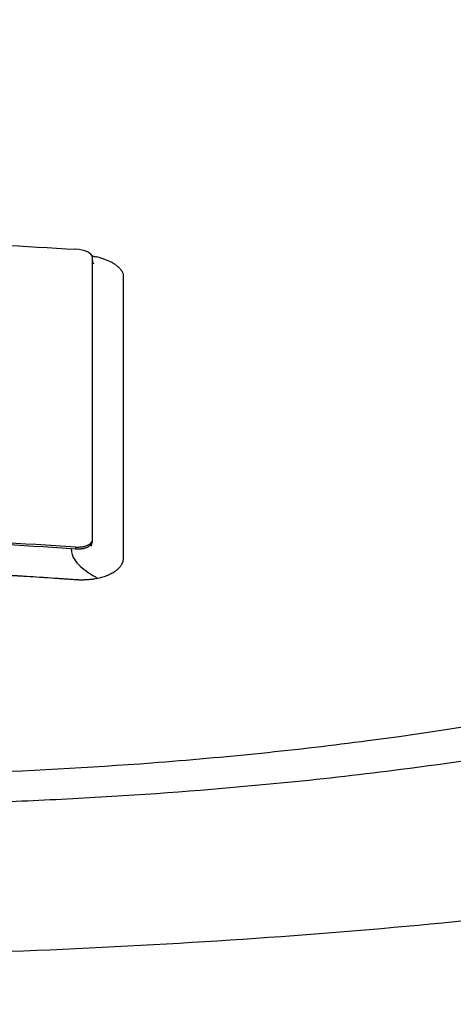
# Model space of a CAD drawing. Header units: millimetres. Extents: x 0 to 4378, y 0 to 2397.
# Tile 225 of 256: x 759 to 767, y 2207 to 2225. Entities that reach past the tile are written whole.
import ezdxf

# ---------------------------------------------------------------- set-up
doc = ezdxf.new("R2010")
doc.units = ezdxf.units.MM
doc.header["$LTSCALE"] = 0.2

# ---------------------------------------------------------------- blocks, each defined once
blk = doc.blocks.new('A$Ce3085cef')
for p, q in [((5.858, 44.535), (5.858, 39.37)), ((5.558, 39.226), (5.476, 39.232)), ((5.558, 39.226), (5.558, 39.26))]:
    blk.add_line(p, q)
for radius, start, end in [(86.413, 313.06048, 226.93952), (59, 311.98884, 228.01116), (57.092, 313.6982, 226.3018)]:
    blk.add_arc((0, 0), radius, start, end)
for centre, major_axis, ratio, start_param, end_param in [((5.558, 44.554), (0.3, -0.023), 0.395366, 0.029809, 1.600602), ((5.501, 44.224), (0.923, -0.045), 0.403146, 0.572465, 1.103519)]:
    blk.add_ellipse(centre, major_axis=major_axis, ratio=ratio, start_param=start_param, end_param=end_param)
for points, knots in [([(20.58, 48.524), (21.131, 48.348), (21.657, 48.164), (22.649, 47.783), (23.117, 47.586), (24.432, 46.979), (25.19, 46.551), (26.236, 45.814), (26.596, 45.511), (27.889, 44.186), (28.202, 43.121), (27.745, 41.768), (27.615, 41.505), (27.265, 40.97), (27.041, 40.699), (26.643, 40.301), (26.501, 40.17), (26.044, 39.782), (25.698, 39.529), (24.925, 39.032), (24.497, 38.788), (23.571, 38.319), (23.075, 38.094), (22.276, 37.767), (22.004, 37.661), (21.587, 37.507), (21.448, 37.456), (21.161, 37.355), (21.016, 37.305), (20.293, 37.063), (19.695, 36.88), (18.511, 36.552), (17.941, 36.406), (16.321, 36.026), (15.231, 35.808), (13.243, 35.469), (12.365, 35.338), (10.79, 35.135), (10.103, 35.057), (8.364, 34.883), (7.298, 34.798), (5.674, 34.699), (5.129, 34.671), (4.034, 34.624), (3.485, 34.605), (2.932, 34.591)], [0.00002, 0.00002, 0.00002, 0.00002, 0.243777, 0.243777, 0.48798, 0.48798, 0.976777, 0.976777, 1.303038, 1.303038, 2.382704, 2.382704, 2.644531, 2.644531, 2.920325, 2.920325, 3.055737, 3.055737, 3.32651, 3.32651, 3.599271, 3.599271, 3.868476, 3.868476, 4.001861, 4.001861, 4.068427, 4.068427, 4.135561, 4.135561, 4.396184, 4.396184, 4.623382, 4.623382, 5.021949, 5.021949, 5.320939, 5.320939, 5.545577, 5.545577, 5.882871, 5.882871, 6.051321, 6.051321, 6.219809, 6.219809, 6.219809, 6.219809]), ([(-0.009, 35.094), (1.174, 35.094), (2.368, 35.115), (4.662, 35.198), (5.807, 35.26), (8.276, 35.448), (9.59, 35.582), (13.918, 36.149), (16.695, 36.728), (21.438, 38.196), (23.343, 39.077), (24.975, 40.292), (25.264, 40.541), (25.637, 40.919), (25.753, 41.047), (26.275, 41.689), (26.531, 42.216), (26.716, 43.276), (26.642, 43.801), (26.034, 45.064), (25.327, 45.788), (22.924, 47.38), (21.314, 48.008), (20.251, 48.383)], [-3.158699, -3.158699, -3.158699, -3.158699, -2.982715, -2.982715, -2.805909, -2.805909, -2.595859, -2.595859, -2.0912, -2.0912, -1.576632, -1.576632, -1.447883, -1.447883, -1.383034, -1.383034, -1.125315, -1.125315, -0.864642, -0.864642, -0.492049, -0.492049, -0.000019, -0.000019, -0.000019, -0.000019]), ([(-5.564, 44.673), (-3.714, 44.79), (-1.863, 44.85), (1.85, 44.85), (3.705, 44.791), (5.558, 44.673)], [0, 0, 0, 0, 0.4995825, 0.4995825, 0.9999999, 0.9999999, 0.9999999, 0.9999999]), ([(5.854, 44.554), (5.858, 44.553), (5.861, 44.552), (5.884, 44.547), (5.903, 44.543), (5.926, 44.537), (5.929, 44.536), (5.933, 44.535)], [0.701205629, 0.701205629, 0.701205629, 0.701205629, 0.701472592, 0.701472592, 0.702836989, 0.702836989, 0.703125, 0.703125, 0.703125, 0.703125]), ([(5.858, 44.493), (5.858, 44.491), (5.858, 44.492), (5.858, 44.489), (5.858, 44.487), (5.858, 44.484), (5.858, 44.482), (5.859, 44.468), (5.86, 44.461), (5.867, 44.432), (5.873, 44.421), (5.881, 44.411), (5.883, 44.409), (5.883, 44.409)], [0, 0, 0, 0, 0.00080001, 0.00080001, 0.0032034, 0.0032034, 0.00907869, 0.00907869, 0.01446922, 0.01446922, 0.029201, 0.029201, 0.03897565, 0.03897565, 0.03897565, 0.03897565]), ([(6.287, 44.387), (6.296, 44.381), (6.304, 44.375), (6.312, 44.368), (6.32, 44.362), (6.328, 44.355), (6.336, 44.349), (6.35, 44.335), (6.363, 44.322), (6.374, 44.308), (6.382, 44.298), (6.389, 44.288), (6.395, 44.279), (6.401, 44.269), (6.406, 44.259), (6.41, 44.249), (6.413, 44.241), (6.415, 44.233), (6.417, 44.226), (6.42, 44.215), (6.421, 44.204), (6.421, 44.193), (6.421, 44.191), (6.421, 44.188), (6.421, 44.186), (6.421, 44.177), (6.421, 44.169), (6.421, 44.161), (6.421, 44.159), (6.421, 44.156), (6.421, 44.154), (6.421, 44.152), (6.421, 44.15), (6.421, 44.147), (6.422, 44.126), (6.421, 44.104), (6.421, 44.082), (6.421, 44.066), (6.421, 44.049), (6.421, 44.032), (6.421, 44.004), (6.421, 43.978), (6.421, 43.952), (6.421, 43.947), (6.421, 43.941), (6.421, 43.936), (6.421, 43.91), (6.421, 43.884), (6.421, 43.858), (6.421, 43.853), (6.421, 43.847), (6.421, 43.842), (6.421, 43.825), (6.421, 43.809), (6.421, 43.791)], [0.71415673, 0.71415673, 0.71415673, 0.71415673, 0.71531044, 0.71531044, 0.71531044, 0.7164591, 0.7164591, 0.7164591, 0.71875, 0.71875, 0.71875, 0.72042182, 0.72042182, 0.72042182, 0.72211417, 0.72211417, 0.72211417, 0.72340425, 0.72340425, 0.72340425, 0.72524491, 0.72524491, 0.72524491, 0.72567726, 0.72567726, 0.72567726, 0.72708246, 0.72708246, 0.72708246, 0.72744673, 0.72744673, 0.72744673, 0.72785169, 0.72785169, 0.72785169, 0.73155671, 0.73155671, 0.73155671, 0.734375, 0.734375, 0.734375, 0.73886354, 0.73886354, 0.73886354, 0.73979676, 0.73979676, 0.73979676, 0.74429333, 0.74429333, 0.74429333, 0.74519722, 0.74519722, 0.74519722, 0.74793659, 0.74793659, 0.74793659, 0.74793659]), ([(6.421, 43.791), (6.421, 43.778), (6.421, 43.765), (6.421, 43.751), (6.421, 43.563), (6.421, 43.377), (6.421, 43.191), (6.421, 42.981), (6.421, 42.773), (6.421, 42.567), (6.421, 42.546), (6.421, 42.526), (6.421, 42.505), (6.421, 42.307), (6.421, 42.112), (6.421, 41.92), (6.421, 41.913), (6.421, 41.907), (6.421, 41.901), (6.421, 41.809), (6.421, 41.718), (6.421, 41.628), (6.421, 41.62), (6.421, 41.613), (6.421, 41.605), (6.421, 41.509), (6.421, 41.433), (6.421, 41.321), (6.421, 41.319), (6.421, 41.317), (6.421, 41.315), (6.421, 41.296), (6.421, 41.277), (6.421, 41.258), (6.421, 41.046), (6.421, 40.838), (6.421, 40.635), (6.421, 40.521), (6.421, 40.415), (6.421, 40.307), (6.421, 40.204), (6.421, 40.099), (6.421, 39.983), (6.421, 39.802), (6.421, 39.629), (6.421, 39.454), (6.421, 39.399), (6.421, 39.343), (6.421, 39.287), (6.421, 39.27), (6.421, 39.253), (6.421, 39.236), (6.421, 39.2), (6.421, 39.163), (6.421, 39.127), (6.421, 39.108), (6.42, 39.09), (6.421, 39.072), (6.421, 39.053), (6.419, 39.035), (6.415, 39.017), (6.411, 38.994), (6.402, 38.972), (6.391, 38.951), (6.388, 38.946), (6.386, 38.941), (6.383, 38.936), (6.378, 38.928), (6.373, 38.92), (6.367, 38.913), (6.355, 38.896), (6.341, 38.88), (6.325, 38.865), (6.309, 38.85), (6.291, 38.835), (6.272, 38.821), (6.25, 38.806), (6.226, 38.791), (6.2, 38.778), (6.179, 38.767), (6.157, 38.757), (6.134, 38.747), (6.108, 38.737), (6.08, 38.727), (6.051, 38.718), (6.022, 38.71), (5.992, 38.702), (5.961, 38.695)], [0.7479366, 0.7479366, 0.7479366, 0.7479366, 0.75, 0.75, 0.75, 0.7778267, 0.7778267, 0.7778267, 0.8093257, 0.8093257, 0.8093257, 0.8125, 0.8125, 0.8125, 0.8427642, 0.8427642, 0.8427642, 0.84375, 0.84375, 0.84375, 0.8581849, 0.8581849, 0.8581849, 0.859375, 0.859375, 0.859375, 0.8746955, 0.8746955, 0.8746955, 0.875, 0.875, 0.875, 0.8775605, 0.8775605, 0.8775605, 0.90625, 0.90625, 0.90625, 0.9222304, 0.9222304, 0.9222304, 0.9375, 0.9375, 0.9375, 0.9612141, 0.9612141, 0.9612141, 0.96875, 0.96875, 0.96875, 0.9710053, 0.9710053, 0.9710053, 0.9758787, 0.9758787, 0.9758787, 0.9783012, 0.9783012, 0.9783012, 0.9807089, 0.9807089, 0.9807089, 0.9837027, 0.9837027, 0.9837027, 0.984375, 0.984375, 0.984375, 0.9854706, 0.9854706, 0.9854706, 0.987866, 0.987866, 0.987866, 0.9902844, 0.9902844, 0.9902844, 0.9929842, 0.9929842, 0.9929842, 0.9951532, 0.9951532, 0.9951532, 0.9975841, 0.9975841, 0.9975841, 1, 1, 1, 1]), ([(31.28, 40.753), (31.926, 40.065), (32.244, 39.27), (31.81, 38.372), (31.795, 38.343), (31.746, 38.255), (31.712, 38.196), (31.528, 37.911), (31.337, 37.675), (30.845, 37.213), (30.55, 36.987), (29.891, 36.56), (29.534, 36.357), (28.275, 35.728), (27.225, 35.321), (25.709, 34.842), (25.393, 34.747), (24.905, 34.607), (24.74, 34.562), (24.405, 34.471), (24.234, 34.425), (23.896, 34.338), (23.73, 34.296), (23.396, 34.214), (23.23, 34.174), (22.411, 33.98), (21.727, 33.833), (20.393, 33.568), (19.748, 33.45), (18.503, 33.238), (17.906, 33.143), (15.152, 32.736), (12.845, 32.473), (9.217, 32.176), (7.982, 32.094), (5.492, 31.958), (4.214, 31.903), (2.932, 31.87)], [2.423828, 2.423828, 2.423828, 2.423828, 3.391402, 3.391402, 3.425371, 3.425371, 3.489795, 3.489795, 3.728653, 3.728653, 3.965316, 3.965316, 4.183283, 4.183283, 4.657702, 4.657702, 4.777295, 4.777295, 4.836881, 4.836881, 4.896376, 4.896376, 4.952913, 4.952913, 5.007544, 5.007544, 5.220073, 5.220073, 5.406505, 5.406505, 5.569953, 5.569953, 6.143852, 6.143852, 6.434427, 6.434427, 6.72683, 6.72683, 6.72683, 6.72683]), ([(5.558, 39.26), (4.594, 39.329), (3.628, 39.381), (1.772, 39.448), (0.886, 39.464), (-0.893, 39.464), (-1.779, 39.447), (-3.635, 39.381), (-4.6, 39.328), (-5.564, 39.259)], [-1.113249, -1.113249, -1.113249, -1.113249, -0.823214, -0.823214, -0.556625, -0.556625, -0.29, -0.29, -0.000002, -0.000002, -0.000002, -0.000002]), ([(5.476, 39.232), (4.564, 39.296), (3.652, 39.346), (1.825, 39.413), (0.911, 39.43), (-0.003, 39.43)], [0, 0, 0, 0, 0.5, 0.5, 1, 1, 1, 1]), ([(5.858, 39.396), (5.858, 39.388), (5.856, 39.379), (5.853, 39.371), (5.85, 39.363), (5.846, 39.355), (5.84, 39.347), (5.833, 39.337), (5.823, 39.328), (5.812, 39.319), (5.799, 39.309), (5.784, 39.3), (5.768, 39.293), (5.751, 39.285), (5.732, 39.278), (5.711, 39.273), (5.689, 39.267), (5.665, 39.263), (5.64, 39.261), (5.618, 39.259), (5.596, 39.258), (5.573, 39.259), (5.568, 39.259), (5.563, 39.259), (5.558, 39.26)], [-0.04708138, -0.04708138, -0.04708138, -0.04708138, -0.04206146, -0.04206146, -0.04206146, -0.03717861, -0.03717861, -0.03717861, -0.03071826, -0.03071826, -0.03071826, -0.02354664, -0.02354664, -0.02354664, -0.01630306, -0.01630306, -0.01630306, -0.00841398, -0.00841398, -0.00841398, -0.001578, -0.001578, -0.001578, -0.00000018, -0.00000018, -0.00000018, -0.00000018]), ([(5.858, 39.37), (5.858, 39.37), (5.858, 39.369), (5.858, 39.368), (5.857, 39.368), (5.857, 39.367), (5.857, 39.366), (5.857, 39.365), (5.857, 39.365), (5.857, 39.364), (5.857, 39.362), (5.857, 39.36), (5.857, 39.357), (5.856, 39.354), (5.855, 39.35), (5.854, 39.345), (5.853, 39.343), (5.853, 39.342), (5.852, 39.34), (5.85, 39.335), (5.848, 39.33), (5.845, 39.325), (5.842, 39.32), (5.839, 39.315), (5.834, 39.31), (5.83, 39.305), (5.825, 39.3), (5.82, 39.294), (5.814, 39.289), (5.808, 39.285), (5.801, 39.28), (5.794, 39.275), (5.786, 39.27), (5.777, 39.265), (5.772, 39.263), (5.768, 39.261), (5.763, 39.259), (5.753, 39.254), (5.744, 39.251), (5.735, 39.247), (5.728, 39.245), (5.722, 39.243), (5.716, 39.242), (5.713, 39.241), (5.709, 39.24), (5.705, 39.239), (5.696, 39.236), (5.687, 39.234), (5.678, 39.233), (5.667, 39.231), (5.657, 39.23), (5.648, 39.229), (5.64, 39.228), (5.632, 39.227), (5.625, 39.226), (5.618, 39.226), (5.612, 39.226), (5.606, 39.225), (5.601, 39.225), (5.597, 39.225), (5.593, 39.225), (5.59, 39.225), (5.588, 39.225), (5.586, 39.225), (5.585, 39.225), (5.584, 39.225), (5.584, 39.225), (5.581, 39.225), (5.578, 39.225), (5.576, 39.225), (5.574, 39.226), (5.572, 39.226), (5.57, 39.226), (5.568, 39.226), (5.565, 39.226), (5.563, 39.226), (5.561, 39.226), (5.559, 39.226), (5.558, 39.226)], [0.0002322, 0.0002322, 0.0002322, 0.0002322, 0.0230182, 0.0230182, 0.0230182, 0.0365623, 0.0365623, 0.0365623, 0.0483052, 0.0483052, 0.0483052, 0.0694044, 0.0694044, 0.0694044, 0.0984198, 0.0984198, 0.0984198, 0.1096596, 0.1096596, 0.1096596, 0.1372672, 0.1372672, 0.1372672, 0.1633151, 0.1633151, 0.1633151, 0.1885396, 0.1885396, 0.1885396, 0.2120887, 0.2120887, 0.2120887, 0.2376369, 0.2376369, 0.2376369, 0.25, 0.25, 0.25, 0.2745686, 0.2745686, 0.2745686, 0.2907527, 0.2907527, 0.2907527, 0.3005569, 0.3005569, 0.3005569, 0.327076, 0.327076, 0.327076, 0.3587422, 0.3587422, 0.3587422, 0.3893518, 0.3893518, 0.3893518, 0.4199092, 0.4199092, 0.4199092, 0.4501652, 0.4501652, 0.4501652, 0.4762581, 0.4762581, 0.4762581, 0.5, 0.5, 0.5, 0.652385, 0.652385, 0.652385, 0.7560508, 0.7560508, 0.7560508, 0.9039842, 0.9039842, 0.9039842, 0.9999464, 0.9999464, 0.9999464, 0.9999464]), ([(5.476, 39.232), (5.476, 39.158), (5.499, 39.092), (5.594, 38.948), (5.68, 38.875), (5.839, 38.767), (5.898, 38.731), (5.961, 38.695)], [0, 0, 0, 0, 0.326014, 0.326014, 0.76787, 0.76787, 1, 1, 1, 1]), ([(5.853, 39.344), (5.847, 39.325), (5.843, 39.304), (5.841, 39.287), (5.841, 39.284), (5.84, 39.282), (5.84, 39.281), (5.84, 39.281)], [0, 0, 0, 0, 0.0078666, 0.0078666, 0.00948764, 0.00948764, 0.01036193, 0.01036193, 0.01036193, 0.01036193]), ([(5.961, 38.695), (5.932, 38.69), (5.903, 38.685), (5.874, 38.681), (5.848, 38.677), (5.823, 38.674), (5.797, 38.672), (5.793, 38.672), (5.79, 38.671), (5.786, 38.671), (5.777, 38.67), (5.767, 38.669), (5.756, 38.669), (5.746, 38.668), (5.736, 38.667), (5.725, 38.667), (5.715, 38.667), (5.705, 38.666), (5.695, 38.666), (5.684, 38.666), (5.674, 38.666), (5.664, 38.666), (5.655, 38.666), (5.646, 38.666), (5.638, 38.666), (5.627, 38.666), (5.617, 38.666), (5.61, 38.667), (5.596, 38.667), (5.588, 38.667), (5.571, 38.668), (5.559, 38.669), (5.544, 38.67), (5.528, 38.671), (5.513, 38.672), (5.497, 38.673), (5.479, 38.675), (5.468, 38.675), (5.456, 38.676), (5.443, 38.677), (5.429, 38.678), (5.414, 38.679), (5.399, 38.68), (5.376, 38.682), (5.352, 38.684), (5.328, 38.685), (5.313, 38.687), (5.298, 38.688), (5.283, 38.689), (5.276, 38.689), (5.269, 38.689), (5.263, 38.69), (5.251, 38.691), (5.241, 38.691), (5.231, 38.692), (5.153, 38.697), (5.076, 38.703), (4.999, 38.708), (4.966, 38.71), (4.933, 38.712), (4.9, 38.714), (4.824, 38.719), (4.748, 38.724), (4.671, 38.728), (4.636, 38.731), (4.6, 38.733), (4.564, 38.735), (4.547, 38.736), (4.529, 38.737), (4.512, 38.738), (4.503, 38.739), (4.494, 38.739), (4.485, 38.74), (4.383, 38.746), (4.284, 38.751), (4.185, 38.757), (4.141, 38.759), (4.097, 38.762), (4.054, 38.764), (3.955, 38.769), (3.858, 38.774), (3.76, 38.779), (3.717, 38.781), (3.675, 38.784), (3.632, 38.786), (3.535, 38.79), (3.438, 38.795), (3.34, 38.799), (3.298, 38.801), (3.256, 38.803), (3.214, 38.805), (3.146, 38.808), (3.077, 38.811), (3.008, 38.813), (3.002, 38.814), (2.996, 38.814), (2.99, 38.814), (2.913, 38.817), (2.837, 38.82), (2.762, 38.823), (2.569, 38.83), (2.378, 38.837), (2.188, 38.842), (1.937, 38.85), (1.689, 38.856), (1.442, 38.861), (1.429, 38.861), (1.415, 38.861), (1.402, 38.862), (1.159, 38.866), (0.916, 38.87), (0.675, 38.872), (0.66, 38.872), (0.645, 38.872), (0.63, 38.872), (0.419, 38.874), (0.208, 38.875), (-0.003, 38.875)], [0, 0, 0, 0, 0.015625, 0.015625, 0.015625, 0.029442, 0.029442, 0.029442, 0.03125, 0.03125, 0.03125, 0.036194, 0.036194, 0.036194, 0.040616, 0.040616, 0.040616, 0.04495, 0.04495, 0.04495, 0.049445, 0.049445, 0.049445, 0.053883, 0.053883, 0.053883, 0.060191, 0.060191, 0.060191, 0.074351, 0.074351, 0.074351, 0.08475, 0.08475, 0.08475, 0.09375, 0.09375, 0.09375, 0.099011, 0.099011, 0.099011, 0.104429, 0.104429, 0.104429, 0.112414, 0.112414, 0.112414, 0.117741, 0.117741, 0.117741, 0.120399, 0.120399, 0.120399, 0.125, 0.125, 0.125, 0.163922, 0.163922, 0.163922, 0.180687, 0.180687, 0.180687, 0.219255, 0.219255, 0.219255, 0.237001, 0.237001, 0.237001, 0.245614, 0.245614, 0.245614, 0.25, 0.25, 0.25, 0.299452, 0.299452, 0.299452, 0.321535, 0.321535, 0.321535, 0.371337, 0.371337, 0.371337, 0.39312, 0.39312, 0.39312, 0.442406, 0.442406, 0.442406, 0.463252, 0.463252, 0.463252, 0.497095, 0.497095, 0.497095, 0.5, 0.5, 0.5, 0.536976, 0.536976, 0.536976, 0.631167, 0.631167, 0.631167, 0.755633, 0.755633, 0.755633, 0.762352, 0.762352, 0.762352, 0.885155, 0.885155, 0.885155, 0.892729, 0.892729, 0.892729, 1, 1, 1, 1])]:
    blk.add_open_spline(points, degree=3, knots=knots)

msp = doc.modelspace()

# ---------------------------------------------------------------- block references
msp.add_blockref('A$Ce3085cef', (754.283, 2176.398))

doc.saveas('drawing.dxf')
